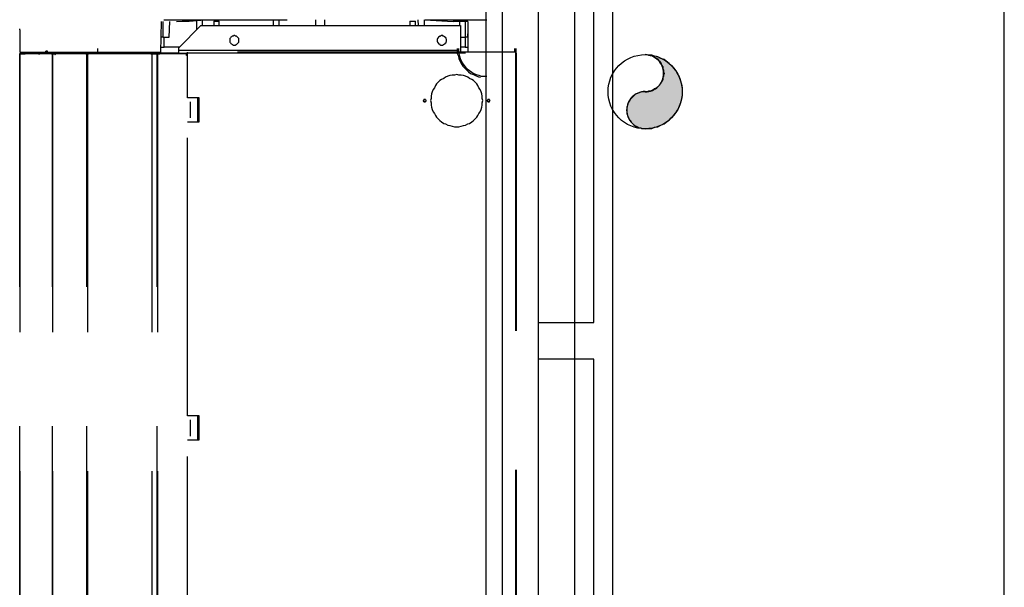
# Model space of a CAD drawing. Header units: millimetres. Extents: x 335 to 739279, y -1 to 84.
# Tile 180 of 244: x 382.03 to 383.8, y 58.78 to 59.8. Entities that reach past the tile are written whole.
import ezdxf

# ---------------------------------------------------------------- set-up
doc = ezdxf.new("R2010")
doc.units = ezdxf.units.MM
doc.header["$MEASUREMENT"] = 0
doc.linetypes.add('Dashed', pattern=[0.75, 0.5, -0.25])

msp = doc.modelspace()

# ---------------------------------------------------------------- hatches: boundary and pattern name
at = {"linetype": 'Continuous'}
msp.add_hatch(color=256, dxfattribs=at).paths.add_polyline_path([(383.1588, 59.6669), (383.1558, 59.6669), (383.1528, 59.6669), (383.1508, 59.6659), (383.1478, 59.6649), (383.1448, 59.6639), (383.1428, 59.6629), (383.1398, 59.6609), (383.1378, 59.6589), (383.1358, 59.6569), (383.1338, 59.6549), (383.1318, 59.6529), (383.1298, 59.6499), (383.1288, 59.6479), (383.1278, 59.6449), (383.1268, 59.6419), (383.1258, 59.6399), (383.1258, 59.6369), (383.1258, 59.6339), (383.1258, 59.6309), (383.1258, 59.6279), (383.1268, 59.6249), (383.1278, 59.6219), (383.1288, 59.6199), (383.1298, 59.6169), (383.1318, 59.6149), (383.1338, 59.6119), (383.1358, 59.6099), (383.1378, 59.6079), (383.1398, 59.6059), (383.1428, 59.6049), (383.1448, 59.6039), (383.1478, 59.6019), (383.1508, 59.6019), (383.1528, 59.6009), (383.1558, 59.6009), (383.1588, 59.5999), (383.1648, 59.6009), (383.1708, 59.6009), (383.1758, 59.6029), (383.1818, 59.6039), (383.1868, 59.6069), (383.1928, 59.6089), (383.1968, 59.6119), (383.2018, 59.6159), (383.2058, 59.6199), (383.2098, 59.6239), (383.2138, 59.6289), (383.2168, 59.6339), (383.2198, 59.6389), (383.2218, 59.6439), (383.2238, 59.6499), (383.2248, 59.6549), (383.2258, 59.6609), (383.2258, 59.6669), (383.2258, 59.6729), (383.2248, 59.6789), (383.2238, 59.6839), (383.2218, 59.6899), (383.2198, 59.6949), (383.2168, 59.6999), (383.2138, 59.7049), (383.2098, 59.7099), (383.2058, 59.7139), (383.2018, 59.7179), (383.1968, 59.7219), (383.1928, 59.7249), (383.1868, 59.7269), (383.1818, 59.7299), (383.1758, 59.7309), (383.1708, 59.7329), (383.1648, 59.7329), (383.1588, 59.7339), (383.1618, 59.7339), (383.1648, 59.7329), (383.1678, 59.7329), (383.1708, 59.7319), (383.1728, 59.7309), (383.1758, 59.7289), (383.1778, 59.7279), (383.1808, 59.7259), (383.1828, 59.7239), (383.1848, 59.7219), (383.1858, 59.7199), (383.1878, 59.7169), (383.1888, 59.7139), (383.1908, 59.7119), (383.1908, 59.7089), (383.1918, 59.7059), (383.1918, 59.7029), (383.1928, 59.6999), (383.1918, 59.6969), (383.1918, 59.6949), (383.1908, 59.6919), (383.1908, 59.6889), (383.1888, 59.6859), (383.1878, 59.6839), (383.1858, 59.6809), (383.1848, 59.6789), (383.1828, 59.6769), (383.1808, 59.6749), (383.1778, 59.6729), (383.1758, 59.6719), (383.1728, 59.6699), (383.1708, 59.6689), (383.1678, 59.6679), (383.1648, 59.6679), (383.1618, 59.6669), (383.1588, 59.6669), (383.1588, 59.6669)])

# ---------------------------------------------------------------- linework, layer by layer
at = {"color": 7}
for p, q in [((382.8728, 45.7409), (382.8728, 77.7009)), ((382.9018, 61.4489), (382.9018, 54.8149)), ((383.0998, 61.4489), (383.0998, 54.8149)), ((383.8048, 54.8149), (383.8048, 61.4489)), ((382.9668, 59.2519), (382.9668, 60.2869)), ((383.0318, 60.2869), (383.0318, 59.2519)), ((383.0668, 59.2519), (383.0668, 60.2869)), ((382.9668, 59.1859), (382.9668, 59.2519)), ((382.9668, 59.2519), (383.0318, 59.2519)), ((383.0318, 59.2519), (383.0668, 59.2519)), ((383.0318, 59.2519), (383.0318, 59.1859)), ((383.0318, 59.1859), (382.9668, 59.1859)), ((382.9668, 58.1519), (382.9668, 59.1859)), ((383.0668, 59.1859), (383.0318, 59.1859)), ((383.0318, 59.1859), (383.0318, 58.1519)), ((383.0668, 58.1519), (383.0668, 59.1859))]:
    msp.add_line(p, q, dxfattribs=at)
at = {"color": 8, "linetype": 'Dashed'}
for p, q in [((382.2878, 59.7379), (382.2888, 59.7929)), ((382.2918, 59.7759), (382.2918, 59.7929)), ((382.2928, 59.7959), (382.3388, 59.7959)), ((382.3028, 59.7649), (382.3038, 59.7929)), ((382.3158, 59.7929), (382.3668, 59.7959)), ((382.3158, 59.7929), (382.3388, 59.7939)), ((382.3388, 59.7939), (382.3668, 59.7959)), ((382.3388, 59.7959), (382.4318, 59.7959)), ((382.3518, 59.7949), (382.3518, 59.7779)), ((382.3628, 59.7859), (382.3628, 59.7959)), ((382.3668, 59.7959), (382.4658, 59.7959)), ((382.3828, 59.7939), (382.3828, 59.7859)), ((382.3828, 59.7939), (382.3928, 59.7939)), ((382.3928, 59.7859), (382.3928, 59.7939)), ((382.4318, 59.7959), (382.5148, 59.7959)), ((382.4658, 59.7959), (382.5148, 59.7959)), ((382.4898, 59.7959), (382.4898, 59.7859)), ((382.5008, 59.7859), (382.5008, 59.7959)), ((382.5658, 59.7959), (382.5658, 59.7859)), ((382.5818, 59.7959), (382.5818, 59.7859)), ((382.7358, 59.7939), (382.7358, 59.7859)), ((382.7358, 59.7939), (382.7458, 59.7939)), ((382.7458, 59.7859), (382.7458, 59.7939)), ((382.7498, 59.7959), (382.7508, 59.7859)), ((382.7618, 59.7859), (382.7618, 59.7959)), ((382.7628, 59.7959), (382.8738, 59.7959)), ((382.7628, 59.7959), (382.8138, 59.7929)), ((382.8398, 59.7929), (382.8138, 59.7929)), ((382.8248, 59.7929), (382.8248, 59.7859)), ((382.8358, 59.7759), (382.8358, 59.7929)), ((382.8398, 59.7929), (382.8398, 59.7379)), ((382.0338, 59.7779), (382.0338, 59.7799)), ((382.0338, 59.7779), (382.0338, 59.7379)), ((382.2918, 59.7649), (382.2918, 59.7759)), ((382.3198, 59.7459), (382.3598, 59.7859)), ((382.3598, 59.7859), (382.8268, 59.7859)), ((382.8268, 59.7859), (382.8268, 59.7419)), ((382.8358, 59.7649), (382.8358, 59.7759)), ((382.2918, 59.7649), (382.2878, 59.7649)), ((382.2918, 59.7649), (382.3028, 59.7649)), ((382.2938, 59.7469), (382.2938, 59.7649)), ((382.8268, 59.7649), (382.8358, 59.7649)), ((382.8348, 59.7649), (382.8348, 59.7469)), ((382.8398, 59.7649), (382.8358, 59.7649)), ((382.8398, 59.7649), (382.8398, 59.7709)), ((382.0338, 59.7379), (382.1738, 59.7379)), ((382.0338, 59.7349), (382.0338, 59.7359)), ((382.0428, 59.7359), (382.0338, 59.7359)), ((382.0408, 59.7379), (382.0408, 59.7359)), ((382.0428, 59.7379), (382.0428, 59.7359)), ((382.0428, 59.7349), (382.0428, 59.7359)), ((382.0428, 59.7359), (382.0448, 59.7359)), ((382.0438, 59.7359), (382.0448, 59.7359)), ((382.0438, 59.7349), (382.0438, 59.7359)), ((382.0898, 59.7359), (382.0448, 59.7359)), ((382.0678, 59.7379), (382.0678, 59.7369)), ((382.0678, 59.7369), (382.0688, 59.7369)), ((382.0688, 59.7379), (382.0688, 59.7369)), ((382.0808, 59.7369), (382.0698, 59.7369)), ((382.0808, 59.7369), (382.0808, 59.7379)), ((382.0808, 59.7359), (382.0808, 59.7369)), ((382.0838, 59.7379), (382.0828, 59.7379)), ((382.0828, 59.7369), (382.0828, 59.7379)), ((382.0838, 59.7369), (382.0828, 59.7369)), ((382.0838, 59.7369), (382.0838, 59.7379)), ((382.0898, 59.7359), (382.0898, 59.7349)), ((382.0898, 59.7349), (382.0898, 59.7359)), ((382.0958, 59.7359), (382.0898, 59.7359)), ((382.0958, 59.7359), (382.1528, 59.7359)), ((382.0958, 59.7359), (382.0958, 59.7349)), ((382.1128, 59.7379), (382.1128, 59.7359)), ((382.1178, 59.7359), (382.1178, 59.7379)), ((382.1208, 59.7359), (382.1208, 59.7379)), ((382.1348, 59.7379), (382.1348, 59.7359)), ((382.1368, 59.7379), (382.1368, 59.7359)), ((382.1508, 59.7379), (382.1508, 59.7359)), ((382.1518, 59.7379), (382.1518, 59.7359)), ((382.1528, 59.7349), (382.1528, 59.7359)), ((382.1558, 59.7359), (382.1528, 59.7359)), ((382.1548, 59.7379), (382.1548, 59.7369)), ((382.1548, 59.7379), (382.1548, 59.7369)), ((382.1558, 59.7369), (382.3198, 59.7369)), ((382.1558, 59.7359), (382.1558, 59.7349)), ((382.1578, 59.7359), (382.2698, 59.7359)), ((382.1578, 59.7349), (382.1578, 59.7359)), ((382.1738, 59.7449), (382.1738, 59.7379)), ((382.1738, 59.7379), (382.2878, 59.7379)), ((382.2698, 59.7359), (382.2698, 59.7349)), ((382.2858, 59.7349), (382.2858, 59.7359)), ((382.3338, 59.7359), (382.2858, 59.7359)), ((382.2878, 59.7469), (382.2938, 59.7469)), ((382.3208, 59.7469), (382.2938, 59.7469)), ((382.3198, 59.7419), (382.3198, 59.7459)), ((382.3198, 59.7419), (382.8268, 59.7419)), ((382.3198, 59.7359), (382.3198, 59.7419)), ((382.3338, 59.7359), (382.3338, 59.7349)), ((382.3358, 59.7369), (382.3358, 59.7379)), ((382.9258, 59.7379), (382.3358, 59.7379)), ((382.3358, 59.6559), (382.3358, 59.7369)), ((382.3358, 59.7369), (382.9258, 59.7369)), ((382.8348, 59.7469), (382.8268, 59.7469)), ((382.8268, 59.7419), (382.8268, 59.7379)), ((382.8348, 59.7469), (382.8398, 59.7469)), ((382.9238, 59.7449), (382.9238, 59.7379)), ((382.9258, 59.7379), (382.9258, 59.7369)), ((382.9258, 59.7379), (382.9268, 59.7379)), ((382.9258, 59.7369), (382.9258, 57.8169)), ((382.9258, 59.7369), (382.9268, 59.7369)), ((382.9268, 59.7379), (382.9268, 59.7449)), ((382.9268, 59.7369), (382.9268, 57.8169)), ((382.0338, 59.7349), (382.0338, 57.8159)), ((382.0438, 59.7349), (382.0338, 59.7349)), ((382.0338, 57.8159), (382.0338, 59.7349)), ((382.0358, 59.7349), (382.0338, 59.7349)), ((382.0358, 59.7349), (382.0438, 59.7349)), ((382.0898, 59.7349), (382.0438, 59.7349)), ((382.0928, 59.7349), (382.0898, 59.7349)), ((382.0908, 59.7349), (382.0898, 59.7349)), ((382.0908, 59.7349), (382.0938, 59.7349)), ((382.0928, 59.7349), (382.0928, 57.8159)), ((382.0958, 59.7349), (382.0928, 59.7349)), ((382.0928, 57.8159), (382.0928, 59.7349)), ((382.0938, 59.7349), (382.0958, 59.7349)), ((382.1528, 59.7349), (382.0958, 59.7349)), ((382.1548, 59.7349), (382.1528, 59.7349)), ((382.1528, 59.7349), (382.1568, 59.7349)), ((382.1548, 57.8159), (382.1548, 59.7349)), ((382.1548, 59.7349), (382.1558, 59.7349)), ((382.1558, 59.7349), (382.1558, 57.8159)), ((382.1578, 59.7349), (382.1558, 59.7349)), ((382.1568, 59.7349), (382.1578, 59.7349)), ((382.2698, 59.7349), (382.1578, 59.7349)), ((382.2718, 59.7349), (382.2698, 59.7349)), ((382.2698, 59.7349), (382.2788, 59.7349)), ((382.2718, 59.7349), (382.2718, 57.8159)), ((382.2808, 59.7349), (382.2718, 59.7349)), ((382.2788, 59.7349), (382.2858, 59.7349)), ((382.2808, 57.8159), (382.2808, 59.7349)), ((382.2808, 59.7349), (382.2818, 59.7349)), ((382.2818, 59.7349), (382.2818, 57.8159)), ((382.2858, 59.7349), (382.2818, 59.7349)), ((382.3338, 59.7349), (382.2858, 59.7349)), ((382.3338, 59.7319), (382.3338, 59.7349)), ((382.3338, 59.7349), (382.3358, 59.7349)), ((382.3338, 59.7339), (382.3358, 59.7339)), ((382.3338, 59.7339), (382.3358, 59.7339)), ((382.3338, 59.7329), (382.3358, 59.7329)), ((382.3358, 59.7319), (382.3338, 59.7319)), ((382.3568, 59.6559), (382.3358, 59.6559)), ((382.3408, 59.6199), (382.3408, 59.6489)), ((382.3538, 59.6559), (382.3538, 59.6489)), ((382.3538, 59.6559), (382.3538, 59.6129)), ((382.3538, 59.6489), (382.3568, 59.6489)), ((382.3568, 59.6489), (382.3568, 59.6559)), ((382.3568, 59.6199), (382.3568, 59.6489)), ((382.3358, 59.0839), (382.3358, 59.6129)), ((382.3358, 59.6129), (382.3568, 59.6129)), ((382.3538, 59.6199), (382.3538, 59.6129)), ((382.3538, 59.6199), (382.3568, 59.6199)), ((382.3568, 59.6129), (382.3568, 59.6199)), ((382.3568, 59.0839), (382.3358, 59.0839)), ((382.3538, 59.0839), (382.3538, 59.0769)), ((382.3538, 59.0839), (382.3538, 59.0409)), ((382.3568, 59.0769), (382.3568, 59.0839)), ((382.3408, 59.0479), (382.3408, 59.0769)), ((382.3538, 59.0769), (382.3568, 59.0769)), ((382.3568, 59.0479), (382.3568, 59.0769)), ((382.3538, 59.0479), (382.3538, 59.0409)), ((382.3538, 59.0479), (382.3568, 59.0479)), ((382.3568, 59.0409), (382.3568, 59.0479)), ((382.3358, 58.5109), (382.3358, 59.0409)), ((382.3358, 59.0409), (382.3568, 59.0409))]:
    msp.add_line(p, q, dxfattribs=at)
for points in [[(382.4278, 59.7589), (382.4278, 59.7599), (382.4278, 59.7609), (382.4278, 59.7619), (382.4278, 59.7619), (382.4278, 59.7629), (382.4268, 59.7639), (382.4268, 59.7639), (382.4258, 59.7649), (382.4258, 59.7649), (382.4248, 59.7659), (382.4248, 59.7659), (382.4238, 59.7669), (382.4238, 59.7669), (382.4228, 59.7669), (382.4218, 59.7669), (382.4208, 59.7679), (382.4208, 59.7679), (382.4198, 59.7679), (382.4188, 59.7679), (382.4188, 59.7679), (382.4178, 59.7669), (382.4168, 59.7669), (382.4158, 59.7669), (382.4158, 59.7669), (382.4148, 59.7659), (382.4148, 59.7659), (382.4138, 59.7649), (382.4138, 59.7649), (382.4128, 59.7639), (382.4128, 59.7639), (382.4118, 59.7629), (382.4118, 59.7619), (382.4118, 59.7619), (382.4118, 59.7609), (382.4118, 59.7599), (382.4118, 59.7589), (382.4118, 59.7589), (382.4118, 59.7579), (382.4118, 59.7569), (382.4118, 59.7569), (382.4118, 59.7559), (382.4128, 59.7549), (382.4128, 59.7549), (382.4138, 59.7539), (382.4138, 59.7539), (382.4148, 59.7529), (382.4148, 59.7529), (382.4158, 59.7519), (382.4158, 59.7519), (382.4168, 59.7519), (382.4178, 59.7509), (382.4188, 59.7509), (382.4188, 59.7509), (382.4198, 59.7509), (382.4208, 59.7509), (382.4208, 59.7509), (382.4218, 59.7509), (382.4228, 59.7519), (382.4238, 59.7519), (382.4238, 59.7519), (382.4248, 59.7529), (382.4248, 59.7529), (382.4258, 59.7539), (382.4258, 59.7539), (382.4268, 59.7549), (382.4268, 59.7549), (382.4278, 59.7559), (382.4278, 59.7569), (382.4278, 59.7569), (382.4278, 59.7579), (382.4278, 59.7589), (382.4278, 59.7589)], [(382.8018, 59.7589), (382.8018, 59.7599), (382.8018, 59.7609), (382.8008, 59.7619), (382.8008, 59.7619), (382.8008, 59.7629), (382.8008, 59.7639), (382.7998, 59.7639), (382.7998, 59.7649), (382.7988, 59.7649), (382.7988, 59.7659), (382.7978, 59.7659), (382.7968, 59.7669), (382.7968, 59.7669), (382.7958, 59.7669), (382.7948, 59.7669), (382.7948, 59.7679), (382.7938, 59.7679), (382.7928, 59.7679), (382.7928, 59.7679), (382.7918, 59.7679), (382.7908, 59.7669), (382.7898, 59.7669), (382.7898, 59.7669), (382.7888, 59.7669), (382.7888, 59.7659), (382.7878, 59.7659), (382.7868, 59.7649), (382.7868, 59.7649), (382.7868, 59.7639), (382.7858, 59.7639), (382.7858, 59.7629), (382.7848, 59.7619), (382.7848, 59.7619), (382.7848, 59.7609), (382.7848, 59.7599), (382.7848, 59.7589), (382.7848, 59.7589), (382.7848, 59.7579), (382.7848, 59.7569), (382.7848, 59.7569), (382.7858, 59.7559), (382.7858, 59.7549), (382.7868, 59.7549), (382.7868, 59.7539), (382.7868, 59.7539), (382.7878, 59.7529), (382.7888, 59.7529), (382.7888, 59.7519), (382.7898, 59.7519), (382.7898, 59.7519), (382.7908, 59.7509), (382.7918, 59.7509), (382.7928, 59.7509), (382.7928, 59.7509), (382.7938, 59.7509), (382.7948, 59.7509), (382.7948, 59.7509), (382.7958, 59.7519), (382.7968, 59.7519), (382.7968, 59.7519), (382.7978, 59.7529), (382.7988, 59.7529), (382.7988, 59.7539), (382.7998, 59.7539), (382.7998, 59.7549), (382.8008, 59.7549), (382.8008, 59.7559), (382.8008, 59.7569), (382.8008, 59.7569), (382.8018, 59.7579), (382.8018, 59.7589), (382.8018, 59.7589)], [(382.0348, 59.7349), (382.0348, 59.7359), (382.0348, 59.7359), (382.0348, 59.7359), (382.0348, 59.7359), (382.0348, 59.7359), (382.0348, 59.7359), (382.0348, 59.7359), (382.0348, 59.7359), (382.0348, 59.7359), (382.0348, 59.7359), (382.0348, 59.7359), (382.0348, 59.7359), (382.0348, 59.7359), (382.0348, 59.7359), (382.0348, 59.7359), (382.0348, 59.7359), (382.0338, 59.7359), (382.0338, 59.7359), (382.0338, 59.7359), (382.0338, 59.7359), (382.0338, 59.7359), (382.0338, 59.7359), (382.0338, 59.7359), (382.0338, 59.7359), (382.0338, 59.7359), (382.0338, 59.7359), (382.0338, 59.7359), (382.0338, 59.7359), (382.0338, 59.7359), (382.0338, 59.7359), (382.0338, 59.7359), (382.0338, 59.7359), (382.0338, 59.7359), (382.0338, 59.7359), (382.0338, 59.7359), (382.0338, 59.7349), (382.0338, 59.7349), (382.0338, 59.7349), (382.0338, 59.7349), (382.0338, 59.7349), (382.0338, 59.7349), (382.0338, 59.7349), (382.0338, 59.7349), (382.0338, 59.7349), (382.0338, 59.7349), (382.0338, 59.7349), (382.0338, 59.7349), (382.0338, 59.7349), (382.0338, 59.7349), (382.0338, 59.7349), (382.0338, 59.7349), (382.0338, 59.7349), (382.0338, 59.7349), (382.0338, 59.7349), (382.0338, 59.7349), (382.0348, 59.7349), (382.0348, 59.7349), (382.0348, 59.7349), (382.0348, 59.7349), (382.0348, 59.7349), (382.0348, 59.7349), (382.0348, 59.7349), (382.0348, 59.7349), (382.0348, 59.7349), (382.0348, 59.7349), (382.0348, 59.7349), (382.0348, 59.7349), (382.0348, 59.7349), (382.0348, 59.7349), (382.0348, 59.7349), (382.0348, 59.7349), (382.0348, 59.7349)], [(382.0698, 59.7359), (382.0698, 59.7359), (382.0698, 59.7359), (382.0698, 59.7359), (382.0698, 59.7359), (382.0698, 59.7369), (382.0698, 59.7369), (382.0698, 59.7369), (382.0698, 59.7369), (382.0698, 59.7369), (382.0698, 59.7369), (382.0698, 59.7369), (382.0698, 59.7369), (382.0698, 59.7369), (382.0698, 59.7369), (382.0688, 59.7369), (382.0688, 59.7369), (382.0688, 59.7369), (382.0688, 59.7369), (382.0688, 59.7369), (382.0688, 59.7369), (382.0688, 59.7369), (382.0688, 59.7369), (382.0688, 59.7369), (382.0688, 59.7369), (382.0688, 59.7369), (382.0688, 59.7369), (382.0688, 59.7369), (382.0688, 59.7369), (382.0688, 59.7369), (382.0688, 59.7369), (382.0688, 59.7369), (382.0688, 59.7359), (382.0688, 59.7359), (382.0678, 59.7359), (382.0678, 59.7359), (382.0678, 59.7359), (382.0678, 59.7359), (382.0678, 59.7359), (382.0688, 59.7359), (382.0688, 59.7359), (382.0688, 59.7359), (382.0688, 59.7359), (382.0688, 59.7359), (382.0688, 59.7359), (382.0688, 59.7359), (382.0688, 59.7359), (382.0688, 59.7359), (382.0688, 59.7359), (382.0688, 59.7349), (382.0688, 59.7349), (382.0688, 59.7349), (382.0688, 59.7349), (382.0688, 59.7349), (382.0688, 59.7349), (382.0688, 59.7349), (382.0688, 59.7349), (382.0688, 59.7349), (382.0698, 59.7349), (382.0698, 59.7349), (382.0698, 59.7359), (382.0698, 59.7359), (382.0698, 59.7359), (382.0698, 59.7359), (382.0698, 59.7359), (382.0698, 59.7359), (382.0698, 59.7359), (382.0698, 59.7359), (382.0698, 59.7359), (382.0698, 59.7359), (382.0698, 59.7359), (382.0698, 59.7359), (382.0698, 59.7359)], [(382.0688, 59.7359), (382.0688, 59.7359), (382.0688, 59.7359), (382.0688, 59.7359), (382.0688, 59.7359), (382.0688, 59.7369), (382.0688, 59.7369), (382.0688, 59.7369), (382.0688, 59.7369), (382.0688, 59.7369), (382.0688, 59.7369), (382.0688, 59.7369), (382.0688, 59.7369), (382.0688, 59.7369), (382.0688, 59.7369), (382.0688, 59.7369), (382.0688, 59.7369), (382.0678, 59.7369), (382.0678, 59.7369), (382.0678, 59.7369), (382.0678, 59.7369), (382.0678, 59.7369), (382.0678, 59.7369), (382.0678, 59.7369), (382.0678, 59.7369), (382.0678, 59.7369), (382.0678, 59.7369), (382.0678, 59.7369), (382.0678, 59.7369), (382.0678, 59.7369), (382.0678, 59.7369), (382.0678, 59.7369), (382.0678, 59.7359), (382.0678, 59.7359), (382.0678, 59.7359), (382.0678, 59.7359), (382.0678, 59.7359), (382.0678, 59.7359), (382.0678, 59.7359), (382.0678, 59.7359), (382.0678, 59.7359), (382.0678, 59.7359), (382.0678, 59.7359), (382.0678, 59.7359), (382.0678, 59.7359), (382.0678, 59.7359), (382.0678, 59.7359), (382.0678, 59.7359), (382.0678, 59.7359), (382.0678, 59.7349), (382.0678, 59.7349), (382.0678, 59.7349), (382.0678, 59.7349), (382.0678, 59.7349), (382.0678, 59.7349), (382.0678, 59.7349), (382.0688, 59.7349), (382.0688, 59.7349), (382.0688, 59.7349), (382.0688, 59.7349), (382.0688, 59.7359), (382.0688, 59.7359), (382.0688, 59.7359), (382.0688, 59.7359), (382.0688, 59.7359), (382.0688, 59.7359), (382.0688, 59.7359), (382.0688, 59.7359), (382.0688, 59.7359), (382.0688, 59.7359), (382.0688, 59.7359), (382.0688, 59.7359), (382.0688, 59.7359)], [(382.0838, 59.7379), (382.0838, 59.7379), (382.0838, 59.7379), (382.0838, 59.7389), (382.0838, 59.7389), (382.0838, 59.7389), (382.0838, 59.7389), (382.0838, 59.7389), (382.0838, 59.7389), (382.0838, 59.7389), (382.0838, 59.7399), (382.0828, 59.7399), (382.0828, 59.7399), (382.0828, 59.7399), (382.0828, 59.7399), (382.0828, 59.7399), (382.0828, 59.7399), (382.0818, 59.7399), (382.0818, 59.7399), (382.0818, 59.7399), (382.0818, 59.7399), (382.0818, 59.7399), (382.0808, 59.7399), (382.0808, 59.7399), (382.0808, 59.7399), (382.0808, 59.7399), (382.0808, 59.7399), (382.0808, 59.7389), (382.0808, 59.7389), (382.0798, 59.7389), (382.0798, 59.7389), (382.0798, 59.7389), (382.0798, 59.7389), (382.0798, 59.7389), (382.0798, 59.7379), (382.0798, 59.7379), (382.0798, 59.7379), (382.0798, 59.7379), (382.0798, 59.7379), (382.0798, 59.7369), (382.0798, 59.7369), (382.0798, 59.7369), (382.0798, 59.7369), (382.0798, 59.7369), (382.0808, 59.7369), (382.0808, 59.7359), (382.0808, 59.7359), (382.0808, 59.7359), (382.0808, 59.7359), (382.0808, 59.7359), (382.0808, 59.7359), (382.0818, 59.7359), (382.0818, 59.7359), (382.0818, 59.7359), (382.0818, 59.7359), (382.0818, 59.7359), (382.0828, 59.7359), (382.0828, 59.7359), (382.0828, 59.7359), (382.0828, 59.7359), (382.0828, 59.7359), (382.0828, 59.7359), (382.0838, 59.7359), (382.0838, 59.7359), (382.0838, 59.7369), (382.0838, 59.7369), (382.0838, 59.7369), (382.0838, 59.7369), (382.0838, 59.7369), (382.0838, 59.7369), (382.0838, 59.7379), (382.0838, 59.7379), (382.0838, 59.7379)], [(382.0828, 59.7379), (382.0828, 59.7379), (382.0828, 59.7379), (382.0828, 59.7379), (382.0828, 59.7379), (382.0828, 59.7379), (382.0828, 59.7379), (382.0828, 59.7389), (382.0828, 59.7389), (382.0828, 59.7389), (382.0828, 59.7389), (382.0828, 59.7389), (382.0828, 59.7389), (382.0828, 59.7389), (382.0828, 59.7389), (382.0818, 59.7389), (382.0818, 59.7389), (382.0818, 59.7389), (382.0818, 59.7389), (382.0818, 59.7389), (382.0818, 59.7389), (382.0818, 59.7389), (382.0818, 59.7389), (382.0818, 59.7389), (382.0818, 59.7389), (382.0818, 59.7389), (382.0808, 59.7389), (382.0808, 59.7389), (382.0808, 59.7389), (382.0808, 59.7389), (382.0808, 59.7379), (382.0808, 59.7379), (382.0808, 59.7379), (382.0808, 59.7379), (382.0808, 59.7379), (382.0808, 59.7379), (382.0808, 59.7379), (382.0808, 59.7379), (382.0808, 59.7379), (382.0808, 59.7379), (382.0808, 59.7379), (382.0808, 59.7379), (382.0808, 59.7369), (382.0808, 59.7369), (382.0808, 59.7369), (382.0808, 59.7369), (382.0808, 59.7369), (382.0818, 59.7369), (382.0818, 59.7369), (382.0818, 59.7369), (382.0818, 59.7369), (382.0818, 59.7369), (382.0818, 59.7369), (382.0818, 59.7369), (382.0818, 59.7369), (382.0818, 59.7369), (382.0818, 59.7369), (382.0818, 59.7369), (382.0828, 59.7369), (382.0828, 59.7369), (382.0828, 59.7369), (382.0828, 59.7369), (382.0828, 59.7369), (382.0828, 59.7369), (382.0828, 59.7369), (382.0828, 59.7369), (382.0828, 59.7369), (382.0828, 59.7379), (382.0828, 59.7379), (382.0828, 59.7379), (382.0828, 59.7379), (382.0828, 59.7379), (382.0828, 59.7379)], [(382.0988, 59.7359), (382.0988, 59.7359), (382.0988, 59.7359), (382.0988, 59.7359), (382.0988, 59.7359), (382.0988, 59.7359), (382.0988, 59.7359), (382.0988, 59.7369), (382.0988, 59.7369), (382.0988, 59.7369), (382.0988, 59.7369), (382.0978, 59.7369), (382.0978, 59.7369), (382.0978, 59.7369), (382.0978, 59.7369), (382.0978, 59.7369), (382.0978, 59.7369), (382.0978, 59.7369), (382.0978, 59.7369), (382.0968, 59.7369), (382.0968, 59.7369), (382.0968, 59.7369), (382.0968, 59.7369), (382.0968, 59.7369), (382.0968, 59.7369), (382.0968, 59.7369), (382.0968, 59.7369), (382.0968, 59.7369), (382.0958, 59.7369), (382.0958, 59.7369), (382.0958, 59.7359), (382.0958, 59.7359), (382.0958, 59.7359), (382.0958, 59.7359), (382.0958, 59.7359), (382.0958, 59.7359), (382.0958, 59.7359), (382.0958, 59.7359), (382.0958, 59.7349), (382.0958, 59.7349), (382.0958, 59.7349), (382.0958, 59.7349), (382.0958, 59.7349), (382.0958, 59.7349), (382.0958, 59.7349), (382.0968, 59.7349), (382.0968, 59.7349), (382.0968, 59.7339), (382.0968, 59.7339), (382.0968, 59.7339), (382.0968, 59.7339), (382.0968, 59.7339), (382.0968, 59.7339), (382.0968, 59.7339), (382.0978, 59.7339), (382.0978, 59.7339), (382.0978, 59.7339), (382.0978, 59.7339), (382.0978, 59.7339), (382.0978, 59.7339), (382.0978, 59.7339), (382.0978, 59.7339), (382.0988, 59.7349), (382.0988, 59.7349), (382.0988, 59.7349), (382.0988, 59.7349), (382.0988, 59.7349), (382.0988, 59.7349), (382.0988, 59.7349), (382.0988, 59.7349), (382.0988, 59.7349), (382.0988, 59.7359), (382.0988, 59.7359)], [(382.1558, 59.7359), (382.1558, 59.7359), (382.1558, 59.7359), (382.1558, 59.7359), (382.1558, 59.7359), (382.1558, 59.7359), (382.1558, 59.7359), (382.1558, 59.7369), (382.1558, 59.7369), (382.1548, 59.7369), (382.1548, 59.7369), (382.1548, 59.7369), (382.1548, 59.7369), (382.1548, 59.7369), (382.1548, 59.7369), (382.1548, 59.7369), (382.1548, 59.7369), (382.1548, 59.7369), (382.1538, 59.7369), (382.1538, 59.7369), (382.1538, 59.7369), (382.1538, 59.7369), (382.1538, 59.7369), (382.1538, 59.7369), (382.1538, 59.7369), (382.1538, 59.7369), (382.1528, 59.7369), (382.1528, 59.7369), (382.1528, 59.7369), (382.1528, 59.7369), (382.1528, 59.7359), (382.1528, 59.7359), (382.1528, 59.7359), (382.1528, 59.7359), (382.1528, 59.7359), (382.1528, 59.7359), (382.1528, 59.7359), (382.1528, 59.7359), (382.1528, 59.7349), (382.1528, 59.7349), (382.1528, 59.7349), (382.1528, 59.7349), (382.1528, 59.7349), (382.1528, 59.7349), (382.1528, 59.7349), (382.1528, 59.7349), (382.1528, 59.7349), (382.1538, 59.7339), (382.1538, 59.7339), (382.1538, 59.7339), (382.1538, 59.7339), (382.1538, 59.7339), (382.1538, 59.7339), (382.1538, 59.7339), (382.1538, 59.7339), (382.1548, 59.7339), (382.1548, 59.7339), (382.1548, 59.7339), (382.1548, 59.7339), (382.1548, 59.7339), (382.1548, 59.7339), (382.1548, 59.7339), (382.1548, 59.7349), (382.1548, 59.7349), (382.1558, 59.7349), (382.1558, 59.7349), (382.1558, 59.7349), (382.1558, 59.7349), (382.1558, 59.7349), (382.1558, 59.7349), (382.1558, 59.7349), (382.1558, 59.7359), (382.1558, 59.7359)], [(382.1568, 59.7359), (382.1568, 59.7359), (382.1568, 59.7359), (382.1568, 59.7359), (382.1568, 59.7359), (382.1568, 59.7359), (382.1568, 59.7359), (382.1558, 59.7359), (382.1558, 59.7359), (382.1558, 59.7369), (382.1558, 59.7369), (382.1558, 59.7369), (382.1558, 59.7369), (382.1558, 59.7369), (382.1558, 59.7369), (382.1558, 59.7369), (382.1558, 59.7369), (382.1548, 59.7369), (382.1548, 59.7369), (382.1548, 59.7369), (382.1548, 59.7369), (382.1548, 59.7369), (382.1548, 59.7369), (382.1548, 59.7369), (382.1548, 59.7369), (382.1548, 59.7369), (382.1538, 59.7369), (382.1538, 59.7369), (382.1538, 59.7359), (382.1538, 59.7359), (382.1538, 59.7359), (382.1538, 59.7359), (382.1538, 59.7359), (382.1538, 59.7359), (382.1538, 59.7359), (382.1538, 59.7359), (382.1538, 59.7359), (382.1538, 59.7359), (382.1538, 59.7349), (382.1538, 59.7349), (382.1538, 59.7349), (382.1538, 59.7349), (382.1538, 59.7349), (382.1538, 59.7349), (382.1538, 59.7349), (382.1538, 59.7349), (382.1538, 59.7349), (382.1548, 59.7349), (382.1548, 59.7339), (382.1548, 59.7339), (382.1548, 59.7339), (382.1548, 59.7339), (382.1548, 59.7339), (382.1548, 59.7339), (382.1548, 59.7339), (382.1548, 59.7339), (382.1558, 59.7339), (382.1558, 59.7339), (382.1558, 59.7339), (382.1558, 59.7339), (382.1558, 59.7339), (382.1558, 59.7349), (382.1558, 59.7349), (382.1558, 59.7349), (382.1558, 59.7349), (382.1558, 59.7349), (382.1568, 59.7349), (382.1568, 59.7349), (382.1568, 59.7349), (382.1568, 59.7349), (382.1568, 59.7349), (382.1568, 59.7359), (382.1568, 59.7359)], [(382.1558, 59.7359), (382.1558, 59.7359), (382.1558, 59.7359), (382.1558, 59.7359), (382.1558, 59.7359), (382.1558, 59.7359), (382.1558, 59.7359), (382.1558, 59.7359), (382.1558, 59.7359), (382.1558, 59.7369), (382.1558, 59.7369), (382.1558, 59.7369), (382.1558, 59.7369), (382.1558, 59.7369), (382.1548, 59.7369), (382.1548, 59.7369), (382.1548, 59.7369), (382.1548, 59.7369), (382.1548, 59.7369), (382.1548, 59.7369), (382.1548, 59.7369), (382.1548, 59.7369), (382.1548, 59.7369), (382.1538, 59.7369), (382.1538, 59.7369), (382.1538, 59.7369), (382.1538, 59.7369), (382.1538, 59.7369), (382.1538, 59.7359), (382.1538, 59.7359), (382.1538, 59.7359), (382.1538, 59.7359), (382.1538, 59.7359), (382.1538, 59.7359), (382.1538, 59.7359), (382.1538, 59.7359), (382.1538, 59.7359), (382.1538, 59.7359), (382.1538, 59.7349), (382.1538, 59.7349), (382.1538, 59.7349), (382.1538, 59.7349), (382.1538, 59.7349), (382.1538, 59.7349), (382.1538, 59.7349), (382.1538, 59.7349), (382.1538, 59.7349), (382.1538, 59.7349), (382.1538, 59.7339), (382.1538, 59.7339), (382.1548, 59.7339), (382.1548, 59.7339), (382.1548, 59.7339), (382.1548, 59.7339), (382.1548, 59.7339), (382.1548, 59.7339), (382.1548, 59.7339), (382.1548, 59.7339), (382.1548, 59.7339), (382.1558, 59.7339), (382.1558, 59.7339), (382.1558, 59.7349), (382.1558, 59.7349), (382.1558, 59.7349), (382.1558, 59.7349), (382.1558, 59.7349), (382.1558, 59.7349), (382.1558, 59.7349), (382.1558, 59.7349), (382.1558, 59.7349), (382.1558, 59.7349), (382.1558, 59.7359), (382.1558, 59.7359)], [(382.8208, 59.7449), (382.8208, 59.7399), (382.8208, 59.7359), (382.8228, 59.7309), (382.8238, 59.7259), (382.8258, 59.7219), (382.8278, 59.7179), (382.8308, 59.7129), (382.8338, 59.7099), (382.8378, 59.7059), (382.8408, 59.7029), (382.8448, 59.6999), (382.8498, 59.6979), (382.8538, 59.6959), (382.8588, 59.6939), (382.8628, 59.6929)], [(382.8228, 59.7449), (382.8228, 59.7409), (382.8238, 59.7359), (382.8248, 59.7309), (382.8258, 59.7269), (382.8278, 59.7229), (382.8298, 59.7189), (382.8328, 59.7149), (382.8358, 59.7109), (382.8388, 59.7079), (382.8428, 59.7049), (382.8468, 59.7019), (382.8508, 59.6999), (382.8548, 59.6979), (382.8598, 59.6969), (382.8638, 59.6949), (382.8688, 59.6949), (382.8738, 59.6949)], [(382.8668, 59.6509), (382.8658, 59.6549), (382.8658, 59.6589), (382.8648, 59.6629), (382.8638, 59.6669), (382.8618, 59.6709), (382.8598, 59.6739), (382.8578, 59.6779), (382.8558, 59.6809), (382.8528, 59.6839), (382.8498, 59.6869), (382.8468, 59.6889), (382.8428, 59.6909), (382.8398, 59.6929), (382.8358, 59.6949), (382.8318, 59.6959), (382.8278, 59.6969), (382.8238, 59.6969), (382.8198, 59.6979), (382.8158, 59.6969), (382.8118, 59.6969), (382.8078, 59.6959), (382.8038, 59.6949), (382.7998, 59.6929), (382.7968, 59.6909), (382.7928, 59.6889), (382.7898, 59.6869), (382.7868, 59.6839), (382.7838, 59.6809), (382.7818, 59.6779), (382.7798, 59.6739), (382.7778, 59.6709), (382.7758, 59.6669), (382.7748, 59.6629), (382.7738, 59.6589), (382.7738, 59.6549), (382.7728, 59.6509), (382.7738, 59.6469), (382.7738, 59.6429), (382.7748, 59.6389), (382.7758, 59.6349), (382.7778, 59.6309), (382.7798, 59.6279), (382.7818, 59.6239), (382.7838, 59.6209), (382.7868, 59.6179), (382.7898, 59.6149), (382.7928, 59.6129), (382.7968, 59.6099), (382.7998, 59.6089), (382.8038, 59.6069), (382.8078, 59.6059), (382.8118, 59.6049), (382.8158, 59.6039), (382.8198, 59.6039), (382.8238, 59.6039), (382.8278, 59.6049), (382.8318, 59.6059), (382.8358, 59.6069), (382.8398, 59.6089), (382.8428, 59.6099), (382.8468, 59.6129), (382.8498, 59.6149), (382.8528, 59.6179), (382.8558, 59.6209), (382.8578, 59.6239), (382.8598, 59.6279), (382.8618, 59.6309), (382.8638, 59.6349), (382.8648, 59.6389), (382.8658, 59.6429), (382.8658, 59.6469), (382.8668, 59.6509)], [(382.7648, 59.6509), (382.7648, 59.6509), (382.7648, 59.6509), (382.7648, 59.6509), (382.7648, 59.6519), (382.7648, 59.6519), (382.7648, 59.6519), (382.7638, 59.6519), (382.7638, 59.6519), (382.7638, 59.6519), (382.7638, 59.6529), (382.7638, 59.6529), (382.7638, 59.6529), (382.7638, 59.6529), (382.7628, 59.6529), (382.7628, 59.6529), (382.7628, 59.6529), (382.7628, 59.6529), (382.7628, 59.6529), (382.7618, 59.6529), (382.7618, 59.6529), (382.7618, 59.6529), (382.7618, 59.6529), (382.7618, 59.6529), (382.7618, 59.6529), (382.7608, 59.6529), (382.7608, 59.6529), (382.7608, 59.6519), (382.7608, 59.6519), (382.7608, 59.6519), (382.7608, 59.6519), (382.7608, 59.6519), (382.7608, 59.6519), (382.7608, 59.6509), (382.7598, 59.6509), (382.7598, 59.6509), (382.7598, 59.6509), (382.7598, 59.6509), (382.7598, 59.6499), (382.7608, 59.6499), (382.7608, 59.6499), (382.7608, 59.6499), (382.7608, 59.6499), (382.7608, 59.6499), (382.7608, 59.6489), (382.7608, 59.6489), (382.7608, 59.6489), (382.7608, 59.6489), (382.7618, 59.6489), (382.7618, 59.6489), (382.7618, 59.6489), (382.7618, 59.6489), (382.7618, 59.6489), (382.7618, 59.6489), (382.7628, 59.6489), (382.7628, 59.6489), (382.7628, 59.6489), (382.7628, 59.6489), (382.7628, 59.6489), (382.7638, 59.6489), (382.7638, 59.6489), (382.7638, 59.6489), (382.7638, 59.6489), (382.7638, 59.6489), (382.7638, 59.6489), (382.7638, 59.6499), (382.7648, 59.6499), (382.7648, 59.6499), (382.7648, 59.6499), (382.7648, 59.6499), (382.7648, 59.6499), (382.7648, 59.6509), (382.7648, 59.6509)], [(382.8798, 59.6509), (382.8798, 59.6509), (382.8788, 59.6509), (382.8788, 59.6509), (382.8788, 59.6519), (382.8788, 59.6519), (382.8788, 59.6519), (382.8788, 59.6519), (382.8788, 59.6519), (382.8788, 59.6519), (382.8788, 59.6529), (382.8788, 59.6529), (382.8778, 59.6529), (382.8778, 59.6529), (382.8778, 59.6529), (382.8778, 59.6529), (382.8778, 59.6529), (382.8778, 59.6529), (382.8768, 59.6529), (382.8768, 59.6529), (382.8768, 59.6529), (382.8768, 59.6529), (382.8768, 59.6529), (382.8758, 59.6529), (382.8758, 59.6529), (382.8758, 59.6529), (382.8758, 59.6529), (382.8758, 59.6519), (382.8758, 59.6519), (382.8758, 59.6519), (382.8748, 59.6519), (382.8748, 59.6519), (382.8748, 59.6519), (382.8748, 59.6509), (382.8748, 59.6509), (382.8748, 59.6509), (382.8748, 59.6509), (382.8748, 59.6509), (382.8748, 59.6499), (382.8748, 59.6499), (382.8748, 59.6499), (382.8748, 59.6499), (382.8748, 59.6499), (382.8758, 59.6499), (382.8758, 59.6489), (382.8758, 59.6489), (382.8758, 59.6489), (382.8758, 59.6489), (382.8758, 59.6489), (382.8758, 59.6489), (382.8768, 59.6489), (382.8768, 59.6489), (382.8768, 59.6489), (382.8768, 59.6489), (382.8768, 59.6489), (382.8778, 59.6489), (382.8778, 59.6489), (382.8778, 59.6489), (382.8778, 59.6489), (382.8778, 59.6489), (382.8778, 59.6489), (382.8788, 59.6489), (382.8788, 59.6489), (382.8788, 59.6489), (382.8788, 59.6489), (382.8788, 59.6499), (382.8788, 59.6499), (382.8788, 59.6499), (382.8788, 59.6499), (382.8788, 59.6499), (382.8788, 59.6499), (382.8798, 59.6509), (382.8798, 59.6509)]]:
    msp.add_lwpolyline(points, dxfattribs=at)
msp.add_lwpolyline([(383.1588, 59.6669), (383.1558, 59.6669), (383.1528, 59.6669), (383.1508, 59.6659), (383.1478, 59.6649), (383.1448, 59.6639), (383.1428, 59.6629), (383.1398, 59.6609), (383.1378, 59.6589), (383.1358, 59.6569), (383.1338, 59.6549), (383.1318, 59.6529), (383.1298, 59.6499), (383.1288, 59.6479), (383.1278, 59.6449), (383.1268, 59.6419), (383.1258, 59.6399), (383.1258, 59.6369), (383.1258, 59.6339), (383.1258, 59.6309), (383.1258, 59.6279), (383.1268, 59.6249), (383.1278, 59.6219), (383.1288, 59.6199), (383.1298, 59.6169), (383.1318, 59.6149), (383.1338, 59.6119), (383.1358, 59.6099), (383.1378, 59.6079), (383.1398, 59.6059), (383.1428, 59.6049), (383.1448, 59.6039), (383.1478, 59.6019), (383.1508, 59.6019), (383.1528, 59.6009), (383.1558, 59.6009), (383.1588, 59.5999), (383.1648, 59.6009), (383.1708, 59.6009), (383.1758, 59.6029), (383.1818, 59.6039), (383.1868, 59.6069), (383.1928, 59.6089), (383.1968, 59.6119), (383.2018, 59.6159), (383.2058, 59.6199), (383.2098, 59.6239), (383.2138, 59.6289), (383.2168, 59.6339), (383.2198, 59.6389), (383.2218, 59.6439), (383.2238, 59.6499), (383.2248, 59.6549), (383.2258, 59.6609), (383.2258, 59.6669), (383.2258, 59.6729), (383.2248, 59.6789), (383.2238, 59.6839), (383.2218, 59.6899), (383.2198, 59.6949), (383.2168, 59.6999), (383.2138, 59.7049), (383.2098, 59.7099), (383.2058, 59.7139), (383.2018, 59.7179), (383.1968, 59.7219), (383.1928, 59.7249), (383.1868, 59.7269), (383.1818, 59.7299), (383.1758, 59.7309), (383.1708, 59.7329), (383.1648, 59.7329), (383.1588, 59.7339), (383.1618, 59.7339), (383.1648, 59.7329), (383.1678, 59.7329), (383.1708, 59.7319), (383.1728, 59.7309), (383.1758, 59.7289), (383.1778, 59.7279), (383.1808, 59.7259), (383.1828, 59.7239), (383.1848, 59.7219), (383.1858, 59.7199), (383.1878, 59.7169), (383.1888, 59.7139), (383.1908, 59.7119), (383.1908, 59.7089), (383.1918, 59.7059), (383.1918, 59.7029), (383.1928, 59.6999), (383.1918, 59.6969), (383.1918, 59.6949), (383.1908, 59.6919), (383.1908, 59.6889), (383.1888, 59.6859), (383.1878, 59.6839), (383.1858, 59.6809), (383.1848, 59.6789), (383.1828, 59.6769), (383.1808, 59.6749), (383.1778, 59.6729), (383.1758, 59.6719), (383.1728, 59.6699), (383.1708, 59.6689), (383.1678, 59.6679), (383.1648, 59.6679), (383.1618, 59.6669), (383.1588, 59.6669), (383.1588, 59.6669)], close=True, dxfattribs=at)
msp.add_circle((383.1588, 59.6669), 0.0667, dxfattribs=at)
for centre, start, end in [((383.1588, 59.6999), 270, 90), ((383.1588, 59.6339), 90, 270)]:
    msp.add_arc(centre, 0.0333, start, end, dxfattribs=at)

doc.saveas('drawing.dxf')
